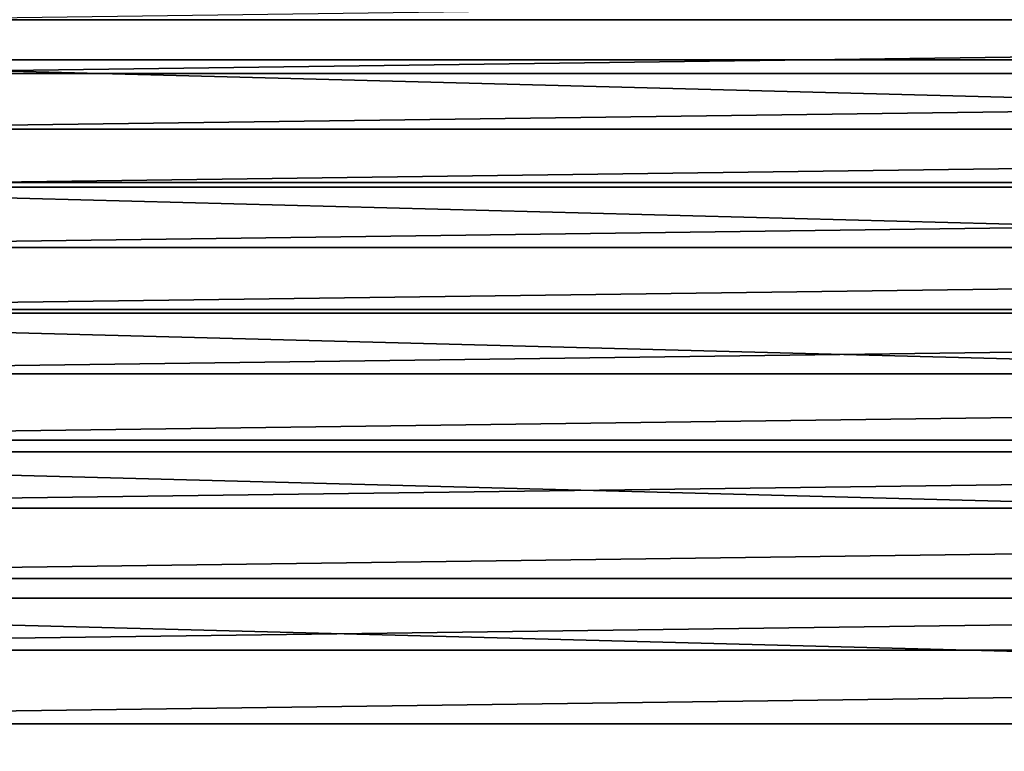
# Model space of a CAD drawing. Header units: metres. Extents: x -22 to 244, y -22 to 22.
# Tile 48 of 146: x -9.93 to -4.56, y 13.21 to 17.21. Entities that reach past the tile are written whole.
import ezdxf

# ---------------------------------------------------------------- set-up
doc = ezdxf.new("R2010")
doc.units = ezdxf.units.M
doc.layers.add('solid_10_151_113_XXX', color=7, linetype='CONTINUOUS')

msp = doc.modelspace()

# ---------------------------------------------------------------- linework, layer by layer
at = {"layer": 'solid_10_151_113_XXX'}
for points in [[(-12.344507, 16.988617, 0.5), (-11.438365, 17.611465, 0.5), (12.344491, 16.988628, 0.5)], [(-11.438365, 17.611465, 0.5), (11.438343, 17.611481, 0.5), (12.344491, 16.988628, 0.5)], [(10.770714, 17.207024, 269.950012), (10.308699, 17.48773, 269.950012), (-10.770707, 17.207027, 269.950012)], [(10.770714, 17.207024, 269.950012), (-10.770707, 17.207027, 269.950012), (-11.225076, 16.914125, 269.950012)], [(11.225082, 16.914122, 269.950012), (10.770714, 17.207024, 269.950012), (-11.225076, 16.914125, 269.950012)], [(-13.216781, 16.319212, 0.5), (-12.344507, 16.988617, 0.5), (13.216763, 16.319227, 0.5)], [(-12.344507, 16.988617, 0.5), (12.344491, 16.988628, 0.5), (13.216763, 16.319227, 0.5)], [(11.225082, 16.914122, 269.950012), (-11.225076, 16.914125, 269.950012), (-11.67154, 16.609188, 269.950012)], [(11.671546, 16.609184, 269.950012), (11.225082, 16.914122, 269.950012), (-11.67154, 16.609188, 269.950012)], [(11.671546, 16.609184, 269.950012), (-11.67154, 16.609188, 269.950012), (-12.109668, 16.292511, 269.950012)], [(12.109674, 16.292505, 269.950012), (11.671546, 16.609184, 269.950012), (-12.109668, 16.292511, 269.950012)], [(-14.052789, 15.605099, 0.5), (-13.216781, 16.319212, 0.5), (14.052766, 15.605121, 0.5)], [(-13.216781, 16.319212, 0.5), (13.216763, 16.319227, 0.5), (14.052766, 15.605121, 0.5)], [(12.109674, 16.292505, 269.950012), (-12.109668, 16.292511, 269.950012), (-12.539222, 15.964271, 269.950012)], [(12.539227, 15.964266, 269.950012), (12.109674, 16.292505, 269.950012), (-12.539222, 15.964271, 269.950012)], [(12.539227, 15.964266, 269.950012), (-12.539222, 15.964271, 269.950012), (-12.959923, 15.624672, 269.950012)], [(12.959929, 15.624667, 269.950012), (12.539227, 15.964266, 269.950012), (-12.959923, 15.624672, 269.950012)], [(-14.850304, 14.84818, 0.5), (-14.052789, 15.605099, 0.5), (14.850283, 14.8482, 0.5)], [(-14.052789, 15.605099, 0.5), (14.052766, 15.605121, 0.5), (14.850283, 14.8482, 0.5)], [(12.959929, 15.624667, 269.950012), (-12.959923, 15.624672, 269.950012), (-13.371378, 15.274036, 269.950012)], [(13.371384, 15.274032, 269.950012), (12.959929, 15.624667, 269.950012), (-13.371378, 15.274036, 269.950012)], [(13.371384, 15.274032, 269.950012), (-13.371378, 15.274036, 269.950012), (-13.773384, 14.912541, 269.950012)], [(13.773389, 14.912537, 269.950012), (13.371384, 15.274032, 269.950012), (-13.773384, 14.912541, 269.950012)], [(13.773389, 14.912537, 269.950012), (-13.773384, 14.912541, 269.950012), (-14.165635, 14.540452, 269.950012)], [(14.16564, 14.540446, 269.950012), (13.773389, 14.912537, 269.950012), (-14.165635, 14.540452, 269.950012)], [(-15.607131, 14.05053, 0.5), (-14.850304, 14.84818, 0.5), (15.607116, 14.050547, 0.5)], [(-14.850304, 14.84818, 0.5), (14.850283, 14.8482, 0.5), (15.607116, 14.050547, 0.5)], [(14.16564, 14.540446, 269.950012), (-14.165635, 14.540452, 269.950012), (-14.547792, 14.158096, 269.950012)], [(14.547797, 14.158092, 269.950012), (14.16564, 14.540446, 269.950012), (-14.547792, 14.158096, 269.950012)], [(14.547797, 14.158092, 269.950012), (-14.547792, 14.158096, 269.950012), (-14.919673, 13.765659, 269.950012)], [(14.919678, 13.765654, 269.950012), (14.547797, 14.158092, 269.950012), (-14.919673, 13.765659, 269.950012)], [(-15.607131, 14.05053, 0.5), (16.321161, 13.214373, 0.5), (16.990454, 12.341979, 0.5), (-16.321173, 13.214358, 0.5)], [(-15.607131, 14.05053, 0.5), (15.607116, 14.050547, 0.5), (16.321161, 13.214373, 0.5)], [(14.919678, 13.765654, 269.950012), (-14.919673, 13.765659, 269.950012), (-15.280947, 13.363481, 269.950012)], [(15.280951, 13.363475, 269.950012), (14.919678, 13.765654, 269.950012), (-15.280947, 13.363481, 269.950012)], [(15.280951, 13.363475, 269.950012), (-15.631352, 12.951864, 269.950012), (-15.970715, 12.531013, 269.950012), (15.631357, 12.951859, 269.950012)], [(15.280951, 13.363475, 269.950012), (-15.280947, 13.363481, 269.950012), (-15.631352, 12.951864, 269.950012)]]:
    msp.add_3dface(points, dxfattribs=at)

doc.saveas('drawing.dxf')
